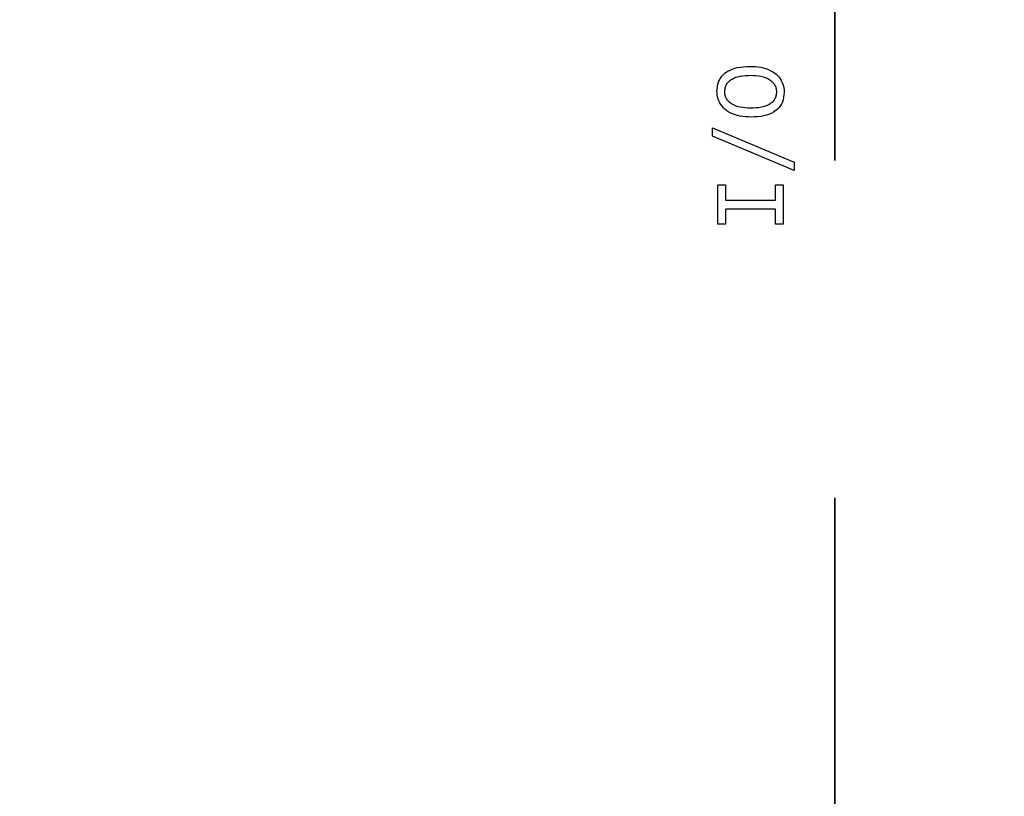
# Model space of a CAD drawing. Header units: millimetres. Extents: x 0 to 420, y 0 to 297.
# Tile 93 of 138: x 207.44 to 211.14, y 168.4 to 171.33. Entities that reach past the tile are written whole.
import ezdxf

# ---------------------------------------------------------------- set-up
doc = ezdxf.new("R2010")
doc.units = ezdxf.units.MM
doc.linetypes.add('PHANTOM', pattern=[12.7, 6.35, -1.27, 1.27, -1.27, 1.27, -1.27])
doc.styles.add('SLDTEXTSTYLE0', font='TXT', dxfattribs={"width": 0.75})
doc.dimstyles.new('SLDDIMSTYLE0', dxfattribs={"dimtxt": 3.5, "dimasz": 3.302, "dimexe": 0, "dimexo": 0.0625, "dimgap": 0.875, "dimtad": 1, "dimlfac": 5, "dimrnd": 1e-09, "dimzin": 12, "dimdsep": 46, "dimtxsty": 'SLDTEXTSTYLE0', "dimsah": 1, "dimcen": 0.09, "dimadec": 0, "dimazin": 3, "dimtfac": 1, "dimtofl": 0, "dimtmove": 0, "dimatfit": 3, "dimfxl": 1, "dimfrac": 2, "dimtolj": 1, "dimtzin": 12, "dimarcsym": 0})

# ---------------------------------------------------------------- blocks, each defined once
blk = doc.blocks.new('_D_5')
at = {"color": 7, "linetype": 'Continuous', "lineweight": 18}
for p, q in [((186.436, 221.3553), (271.0027, 221.3553)), ((270.0027, 160.1553), (270.0027, 221.3553)), ((186.436, 160.1553), (271.0027, 160.1553))]:
    blk.add_line(p, q, dxfattribs=at)
for points in [[(270.0027, 221.3553), (269.4947, 218.0533), (270.5107, 218.0533)], [(270.0027, 160.1553), (270.5107, 163.4573), (269.4947, 163.4573)]]:
    blk.add_solid(points, dxfattribs=at)
at = {"color": 7, "linetype": 'Continuous', "lineweight": 18, "insert": (265.491, 186.8762), "char_height": 3.5, "attachment_point": 1, "rotation": 90, "style": 'SLDTEXTSTYLE0'}
blk.add_mtext('306', dxfattribs=at)

msp = doc.modelspace()

# ---------------------------------------------------------------- linework, layer by layer
at = {"color": 7, "linetype": 'PHANTOM', "lineweight": 35}
msp.add_line((210.5017, 243.1863), (210.5017, 142.4764), dxfattribs=at)
at = {"color": 7, "linetype": 'Continuous', "lineweight": 25}
for p, q in [((210.042, 170.9182), (210.3485, 170.789)), ((210.042, 170.8869), (210.042, 170.9182)), ((210.3485, 170.7577), (210.042, 170.8869)), ((210.3485, 170.789), (210.3485, 170.7577)), ((210.062, 170.7037), (210.0902, 170.7037)), ((210.062, 170.5565), (210.062, 170.7037)), ((210.0902, 170.7037), (210.0902, 170.6471)), ((210.2793, 170.7037), (210.308, 170.7037)), ((210.2793, 170.6471), (210.2793, 170.7037)), ((210.308, 170.7037), (210.308, 170.5565)), ((210.0902, 170.6471), (210.2793, 170.6471)), ((210.0902, 170.6132), (210.0902, 170.5565)), ((210.2793, 170.6132), (210.0902, 170.6132)), ((210.2793, 170.5565), (210.2793, 170.6132)), ((210.0902, 170.5565), (210.062, 170.5565)), ((210.308, 170.5565), (210.2793, 170.5565))]:
    msp.add_line(p, q, dxfattribs=at)
for points, knots in [([(210.0585, 171.0561), (210.0595, 171.0685), (210.0613, 171.0897), (210.0776, 171.1156), (210.1016, 171.1349), (210.138, 171.1478), (210.167, 171.1491), (210.1832, 171.1498)], [0, 0, 0, 0, 0.2073682, 0.3573265, 0.5071267, 0.7238125, 1, 1, 1, 1]), ([(210.1832, 171.1498), (210.1966, 171.1493), (210.2236, 171.1483), (210.2595, 171.1363), (210.2881, 171.1165), (210.3051, 171.0908), (210.3108, 171.0682), (210.3112, 171.0557), (210.3113, 171.0524)], [0, 0, 0, 0, 0.222473, 0.446327, 0.618849, 0.792591, 0.944289, 1, 1, 1, 1]), ([(210.0878, 171.0541), (210.0881, 171.0592), (210.0886, 171.069), (210.094, 171.0825), (210.1029, 171.0939), (210.1196, 171.1058), (210.1479, 171.1149), (210.1721, 171.1158), (210.1857, 171.1163)], [0, 0, 0, 0, 0.116373, 0.223504, 0.329777, 0.443764, 0.689508, 1, 1, 1, 1]), ([(210.1857, 171.1163), (210.1986, 171.1158), (210.2221, 171.1148), (210.2496, 171.105), (210.2664, 171.093), (210.2756, 171.0817), (210.2813, 171.0685), (210.2819, 171.059), (210.2822, 171.0541)], [0, 0, 0, 0, 0.3014075, 0.549111, 0.6693677, 0.779097, 0.8864265, 1, 1, 1, 1]), ([(210.1861, 170.9589), (210.1727, 170.9595), (210.1458, 170.9605), (210.1099, 170.9724), (210.0814, 170.9923), (210.0646, 171.0179), (210.059, 171.0404), (210.0586, 171.0528), (210.0585, 171.0561)], [0, 0, 0, 0, 0.223086, 0.447525, 0.619644, 0.792899, 0.945132, 1, 1, 1, 1]), ([(210.1843, 170.9924), (210.1714, 170.993), (210.1479, 170.994), (210.1204, 171.0036), (210.1036, 171.0155), (210.0944, 171.0267), (210.0887, 171.0399), (210.0881, 171.0493), (210.0878, 171.0541)], [0, 0, 0, 0, 0.301383, 0.550093, 0.670116, 0.779542, 0.88659, 1, 1, 1, 1]), ([(210.2822, 171.0541), (210.2819, 171.0491), (210.2813, 171.0395), (210.276, 171.0261), (210.2671, 171.0149), (210.2505, 171.003), (210.2222, 170.9938), (210.1979, 170.9929), (210.1843, 170.9924)], [0, 0, 0, 0, 0.115027, 0.221357, 0.327318, 0.441319, 0.687196, 1, 1, 1, 1]), ([(210.3113, 171.0524), (210.3102, 171.0397), (210.3085, 171.0183), (210.2921, 170.9925), (210.2683, 170.9737), (210.2318, 170.9609), (210.2026, 170.9597), (210.1861, 170.9589)], [0, 0, 0, 0, 0.212412, 0.358588, 0.504624, 0.720913, 1, 1, 1, 1])]:
    msp.add_open_spline(points, degree=3, knots=knots, dxfattribs=at)

# ---------------------------------------------------------------- dimensions: what is measured, and where the dimension line sits
at = {"color": 7, "linetype": 'Continuous', "lineweight": 18}
dim = msp.add_linear_dim(base=(270.0027, 221.3553), p1=(185.436, 160.1553), p2=(185.436, 221.3553), angle=90, dimstyle='SLDDIMSTYLE0', dxfattribs=at)
dim.commit()
dim.dimension.update_dxf_attribs({"geometry": '_D_5', "text_midpoint": (270.0027, 190.7553), "dimtype": 160})

doc.saveas('drawing.dxf')
